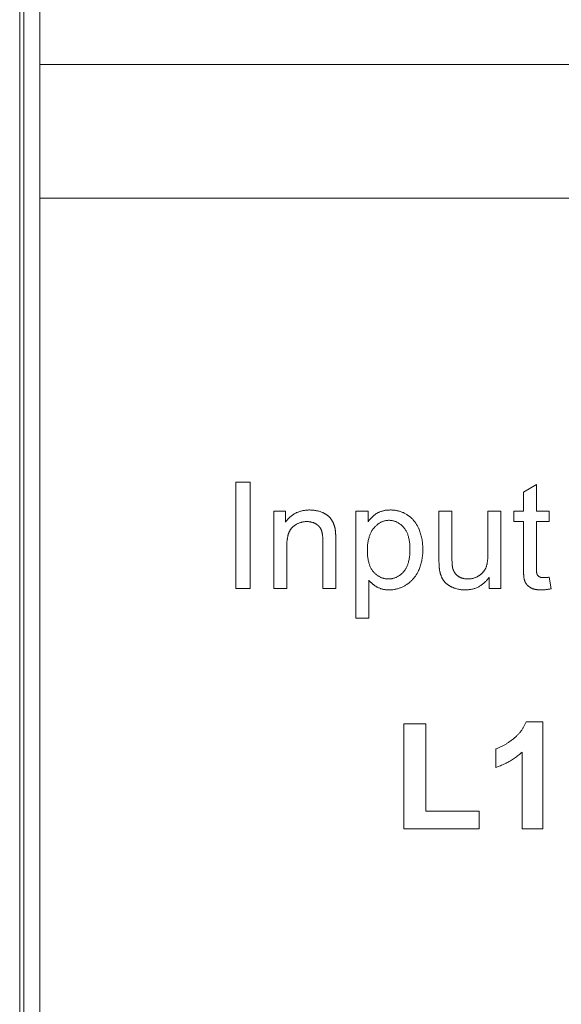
# Model space of a CAD drawing. Header units: millimetres. Extents: x -995 to -252, y -1463 to -938.
# Tile 3 of 24: x -701 to -691, y -1252 to -1234. Entities that reach past the tile are written whole.
import ezdxf

# ---------------------------------------------------------------- set-up
doc = ezdxf.new("R2010")
doc.units = ezdxf.units.MM
doc.header["$LTSCALE"] = 2
doc.layers.add('Line', color=3, linetype='Continuous', lineweight=9)

msp = doc.modelspace()

# ---------------------------------------------------------------- linework, layer by layer
at = {"layer": 'Line', "color": 3, "linetype": 'Continuous'}
msp.add_line((-701.028, -1147.432), (-701.028, -1271.432), dxfattribs=at)
at = {"layer": 'Line', "color": 7, "linetype": 'Continuous'}
for p, q in [((-700.729, -1150.534), (-700.729, -1268.334)), ((-700.728, -1268.332), (-700.728, -1150.532)), ((-701.103, -1257.632), (-701.103, -1194.132)), ((-663.329, -1234.635), (-700.729, -1234.635)), ((-700.729, -1237.135), (-663.329, -1237.135)), ((-696.8, -1242.446), (-697.065, -1242.446)), ((-697.065, -1242.446), (-697.065, -1244.434)), ((-696.8, -1244.434), (-696.8, -1242.446)), ((-691.45, -1242.486), (-691.691, -1242.633)), ((-691.45, -1242.988), (-691.45, -1242.486)), ((-691.691, -1242.633), (-691.691, -1242.988)), ((-696.137, -1242.988), (-696.354, -1242.988)), ((-696.354, -1242.988), (-696.354, -1244.434)), ((-696.137, -1243.193), (-696.137, -1242.988)), ((-694.595, -1242.988), (-694.824, -1242.988)), ((-694.824, -1242.988), (-694.824, -1244.988)), ((-694.595, -1243.185), (-694.595, -1242.988)), ((-693.029, -1242.988), (-693.27, -1242.988)), ((-693.27, -1242.988), (-693.269, -1243.897)), ((-693.028, -1243.829), (-693.029, -1242.988)), ((-692.113, -1242.988), (-692.354, -1242.988)), ((-692.354, -1242.988), (-692.354, -1243.762)), ((-692.113, -1244.434), (-692.113, -1242.988)), ((-691.691, -1242.988), (-691.872, -1242.988)), ((-691.872, -1242.988), (-691.872, -1243.181)), ((-691.209, -1242.988), (-691.45, -1242.988)), ((-691.209, -1243.181), (-691.209, -1242.988)), ((-691.872, -1243.181), (-691.691, -1243.181)), ((-691.691, -1243.181), (-691.691, -1244.015)), ((-691.45, -1243.181), (-691.209, -1243.181)), ((-691.45, -1244.051), (-691.45, -1243.181)), ((-695.198, -1243.453), (-695.199, -1243.435)), ((-696.113, -1244.434), (-696.113, -1243.653)), ((-695.438, -1243.555), (-695.438, -1244.434)), ((-695.197, -1244.434), (-695.197, -1243.531)), ((-693.028, -1243.857), (-693.028, -1243.829)), ((-693.268, -1243.961), (-693.268, -1243.979)), ((-691.45, -1244.062), (-691.45, -1244.051)), ((-694.583, -1244.988), (-694.583, -1244.273)), ((-692.33, -1244.22), (-692.33, -1244.434)), ((-691.209, -1244.221), (-691.222, -1244.223)), ((-691.173, -1244.436), (-691.209, -1244.221)), ((-697.065, -1244.434), (-696.8, -1244.434)), ((-696.354, -1244.434), (-696.113, -1244.434)), ((-695.438, -1244.434), (-695.197, -1244.434)), ((-692.33, -1244.434), (-692.113, -1244.434)), ((-694.824, -1244.988), (-694.583, -1244.988)), ((-693.517, -1246.963), (-693.925, -1246.963)), ((-693.925, -1246.963), (-693.925, -1248.926)), ((-693.517, -1248.592), (-693.517, -1246.963)), ((-691.332, -1246.926), (-691.643, -1246.926)), ((-691.332, -1248.926), (-691.332, -1246.926)), ((-692.209, -1247.432), (-692.209, -1247.778)), ((-691.715, -1247.489), (-691.715, -1248.926)), ((-692.517, -1248.592), (-693.517, -1248.592)), ((-692.517, -1248.926), (-692.517, -1248.592)), ((-693.925, -1248.926), (-692.517, -1248.926)), ((-691.715, -1248.926), (-691.332, -1248.926))]:
    msp.add_line(p, q, dxfattribs=at)
for points in [[(-695.447, -1243.011), (-695.462, -1243.005), (-695.477, -1242.999), (-695.492, -1242.994), (-695.508, -1242.989), (-695.523, -1242.985), (-695.539, -1242.981), (-695.555, -1242.977), (-695.571, -1242.974), (-695.587, -1242.972), (-695.603, -1242.97), (-695.619, -1242.968), (-695.635, -1242.966), (-695.651, -1242.965), (-695.668, -1242.965), (-695.684, -1242.964), (-695.7, -1242.964), (-695.716, -1242.965), (-695.732, -1242.966), (-695.748, -1242.967), (-695.764, -1242.969), (-695.779, -1242.971), (-695.795, -1242.973), (-695.811, -1242.976), (-695.826, -1242.979), (-695.842, -1242.983), (-695.857, -1242.987), (-695.872, -1242.992), (-695.887, -1242.997), (-695.902, -1243.002), (-695.917, -1243.008), (-695.931, -1243.014), (-695.945, -1243.021), (-695.96, -1243.029), (-695.974, -1243.037), (-695.987, -1243.046), (-696.001, -1243.055), (-696.014, -1243.064), (-696.027, -1243.074), (-696.039, -1243.085), (-696.052, -1243.095), (-696.064, -1243.106), (-696.075, -1243.118), (-696.086, -1243.13), (-696.097, -1243.142), (-696.108, -1243.154), (-696.118, -1243.167), (-696.128, -1243.18), (-696.137, -1243.193)], [(-695.286, -1243.133), (-695.29, -1243.128), (-695.294, -1243.123), (-695.298, -1243.118), (-695.302, -1243.113), (-695.306, -1243.108), (-695.311, -1243.103), (-695.315, -1243.098), (-695.32, -1243.094), (-695.325, -1243.089), (-695.33, -1243.085), (-695.334, -1243.08), (-695.34, -1243.076), (-695.345, -1243.072), (-695.35, -1243.068), (-695.355, -1243.064), (-695.361, -1243.06), (-695.366, -1243.056), (-695.372, -1243.052), (-695.377, -1243.048), (-695.383, -1243.045), (-695.388, -1243.041), (-695.394, -1243.038), (-695.4, -1243.035), (-695.406, -1243.031), (-695.412, -1243.028), (-695.417, -1243.025), (-695.423, -1243.022), (-695.429, -1243.019), (-695.435, -1243.016), (-695.441, -1243.014), (-695.447, -1243.011)], [(-694.418, -1243.02), (-694.426, -1243.024), (-694.433, -1243.029), (-694.441, -1243.033), (-694.448, -1243.038), (-694.456, -1243.043), (-694.463, -1243.049), (-694.47, -1243.054), (-694.478, -1243.06), (-694.485, -1243.065), (-694.492, -1243.071), (-694.499, -1243.077), (-694.505, -1243.083), (-694.512, -1243.089), (-694.519, -1243.096), (-694.525, -1243.102), (-694.531, -1243.108), (-694.538, -1243.115), (-694.544, -1243.122), (-694.55, -1243.128), (-694.556, -1243.135), (-694.562, -1243.142), (-694.568, -1243.149), (-694.573, -1243.156), (-694.579, -1243.163), (-694.584, -1243.171), (-694.59, -1243.178), (-694.595, -1243.185)], [(-693.855, -1243.059), (-693.867, -1243.05), (-693.88, -1243.042), (-693.893, -1243.035), (-693.907, -1243.028), (-693.921, -1243.021), (-693.934, -1243.014), (-693.948, -1243.008), (-693.963, -1243.003), (-693.977, -1242.997), (-693.991, -1242.992), (-694.006, -1242.988), (-694.02, -1242.984), (-694.034, -1242.98), (-694.048, -1242.977), (-694.062, -1242.975), (-694.077, -1242.972), (-694.091, -1242.97), (-694.106, -1242.968), (-694.12, -1242.967), (-694.135, -1242.966), (-694.149, -1242.965), (-694.164, -1242.964), (-694.179, -1242.964), (-694.191, -1242.965), (-694.204, -1242.965), (-694.216, -1242.966), (-694.229, -1242.966), (-694.241, -1242.967), (-694.254, -1242.969), (-694.266, -1242.97), (-694.278, -1242.972), (-694.29, -1242.975), (-694.303, -1242.977), (-694.315, -1242.98), (-694.327, -1242.983), (-694.339, -1242.986), (-694.35, -1242.99), (-694.362, -1242.994), (-694.374, -1242.998), (-694.385, -1243.003), (-694.396, -1243.008), (-694.407, -1243.014), (-694.418, -1243.02)], [(-693.642, -1243.324), (-693.647, -1243.314), (-693.651, -1243.304), (-693.656, -1243.293), (-693.661, -1243.283), (-693.667, -1243.273), (-693.672, -1243.263), (-693.678, -1243.253), (-693.684, -1243.243), (-693.69, -1243.233), (-693.696, -1243.223), (-693.702, -1243.213), (-693.709, -1243.204), (-693.716, -1243.194), (-693.722, -1243.185), (-693.73, -1243.176), (-693.737, -1243.167), (-693.744, -1243.158), (-693.752, -1243.149), (-693.759, -1243.141), (-693.767, -1243.132), (-693.775, -1243.124), (-693.784, -1243.116), (-693.792, -1243.108), (-693.8, -1243.1), (-693.809, -1243.093), (-693.818, -1243.086), (-693.827, -1243.078), (-693.836, -1243.072), (-693.845, -1243.065), (-693.855, -1243.059)], [(-696.113, -1243.653), (-696.113, -1243.639), (-696.113, -1243.625), (-696.112, -1243.611), (-696.112, -1243.597), (-696.111, -1243.583), (-696.11, -1243.569), (-696.109, -1243.555), (-696.108, -1243.541), (-696.106, -1243.526), (-696.105, -1243.518), (-696.104, -1243.51), (-696.102, -1243.502), (-696.101, -1243.493), (-696.1, -1243.485), (-696.098, -1243.477), (-696.096, -1243.468), (-696.095, -1243.46), (-696.093, -1243.452), (-696.091, -1243.443), (-696.089, -1243.435), (-696.086, -1243.427), (-696.084, -1243.419), (-696.081, -1243.411), (-696.079, -1243.403), (-696.076, -1243.395), (-696.073, -1243.387), (-696.07, -1243.379), (-696.066, -1243.372), (-696.063, -1243.364), (-696.059, -1243.357), (-696.056, -1243.35), (-696.052, -1243.342), (-696.047, -1243.335), (-696.043, -1243.329), (-696.038, -1243.322), (-696.034, -1243.315), (-696.029, -1243.309), (-696.024, -1243.303), (-696.018, -1243.297), (-696.013, -1243.291), (-696.007, -1243.285), (-696.001, -1243.28)], [(-696.001, -1243.28), (-695.993, -1243.272), (-695.984, -1243.265), (-695.975, -1243.259), (-695.966, -1243.252), (-695.957, -1243.246), (-695.948, -1243.24), (-695.938, -1243.234), (-695.929, -1243.229), (-695.919, -1243.224), (-695.909, -1243.219), (-695.899, -1243.214), (-695.889, -1243.21), (-695.878, -1243.206), (-695.868, -1243.202), (-695.857, -1243.199), (-695.846, -1243.195), (-695.835, -1243.193), (-695.824, -1243.19), (-695.813, -1243.188), (-695.802, -1243.186), (-695.791, -1243.184), (-695.78, -1243.183), (-695.769, -1243.182), (-695.757, -1243.182), (-695.746, -1243.181), (-695.735, -1243.181), (-695.725, -1243.181), (-695.716, -1243.182), (-695.707, -1243.182), (-695.697, -1243.183), (-695.688, -1243.184), (-695.679, -1243.186), (-695.67, -1243.187), (-695.661, -1243.189), (-695.651, -1243.191), (-695.642, -1243.193), (-695.634, -1243.196), (-695.625, -1243.198), (-695.616, -1243.201), (-695.607, -1243.205), (-695.599, -1243.208), (-695.59, -1243.212), (-695.582, -1243.216), (-695.574, -1243.22), (-695.566, -1243.225)], [(-695.566, -1243.225), (-695.562, -1243.228), (-695.558, -1243.23), (-695.554, -1243.233), (-695.55, -1243.236), (-695.546, -1243.239), (-695.542, -1243.242), (-695.539, -1243.245), (-695.535, -1243.248), (-695.531, -1243.251), (-695.527, -1243.254), (-695.524, -1243.258), (-695.52, -1243.261), (-695.517, -1243.265), (-695.513, -1243.268), (-695.51, -1243.272), (-695.507, -1243.276), (-695.504, -1243.279), (-695.5, -1243.283), (-695.497, -1243.287), (-695.494, -1243.291), (-695.492, -1243.295), (-695.489, -1243.299), (-695.486, -1243.303), (-695.484, -1243.307), (-695.481, -1243.312), (-695.479, -1243.316), (-695.476, -1243.32), (-695.474, -1243.324), (-695.472, -1243.329), (-695.47, -1243.333), (-695.468, -1243.338), (-695.466, -1243.342)], [(-695.211, -1243.314), (-695.212, -1243.306), (-695.214, -1243.299), (-695.216, -1243.292), (-695.217, -1243.284), (-695.219, -1243.277), (-695.222, -1243.27), (-695.224, -1243.262), (-695.226, -1243.255), (-695.228, -1243.248), (-695.231, -1243.241), (-695.233, -1243.234), (-695.236, -1243.227), (-695.239, -1243.22), (-695.242, -1243.213), (-695.245, -1243.206), (-695.248, -1243.199), (-695.251, -1243.192), (-695.255, -1243.185), (-695.258, -1243.178), (-695.262, -1243.172), (-695.265, -1243.165), (-695.269, -1243.159), (-695.273, -1243.152), (-695.277, -1243.146), (-695.281, -1243.14), (-695.286, -1243.133)], [(-694.485, -1243.301), (-694.477, -1243.292), (-694.468, -1243.282), (-694.46, -1243.274), (-694.451, -1243.265), (-694.442, -1243.256), (-694.433, -1243.248), (-694.424, -1243.24), (-694.415, -1243.233), (-694.405, -1243.225), (-694.395, -1243.218), (-694.385, -1243.211), (-694.374, -1243.205), (-694.364, -1243.199), (-694.353, -1243.193), (-694.342, -1243.188), (-694.331, -1243.183), (-694.32, -1243.179), (-694.309, -1243.175), (-694.298, -1243.171), (-694.286, -1243.168), (-694.274, -1243.165), (-694.263, -1243.163), (-694.251, -1243.161), (-694.239, -1243.159), (-694.227, -1243.158), (-694.215, -1243.157), (-694.203, -1243.157), (-694.191, -1243.157), (-694.179, -1243.158), (-694.167, -1243.159), (-694.156, -1243.16), (-694.144, -1243.162), (-694.132, -1243.164), (-694.121, -1243.167), (-694.109, -1243.17), (-694.098, -1243.173), (-694.087, -1243.177), (-694.076, -1243.181), (-694.065, -1243.186), (-694.054, -1243.191), (-694.044, -1243.196), (-694.033, -1243.202), (-694.023, -1243.208), (-694.014, -1243.214), (-694.004, -1243.221), (-693.995, -1243.228), (-693.985, -1243.235), (-693.976, -1243.242), (-693.968, -1243.25), (-693.959, -1243.258), (-693.951, -1243.266), (-693.943, -1243.275), (-693.935, -1243.283), (-693.927, -1243.292)], [(-695.466, -1243.342), (-695.464, -1243.348), (-695.462, -1243.354), (-695.46, -1243.36), (-695.459, -1243.366), (-695.457, -1243.372), (-695.455, -1243.378), (-695.454, -1243.384), (-695.452, -1243.392), (-695.45, -1243.401), (-695.449, -1243.41), (-695.447, -1243.419), (-695.446, -1243.428), (-695.445, -1243.437), (-695.444, -1243.446), (-695.443, -1243.455), (-695.442, -1243.464), (-695.441, -1243.473), (-695.44, -1243.482), (-695.44, -1243.491), (-695.439, -1243.5), (-695.439, -1243.51), (-695.439, -1243.519), (-695.439, -1243.528), (-695.438, -1243.537), (-695.438, -1243.546), (-695.438, -1243.555)], [(-695.199, -1243.435), (-695.199, -1243.425), (-695.2, -1243.416), (-695.2, -1243.406), (-695.201, -1243.397), (-695.201, -1243.388), (-695.202, -1243.378), (-695.203, -1243.369), (-695.204, -1243.36), (-695.205, -1243.35), (-695.206, -1243.341), (-695.207, -1243.332), (-695.209, -1243.323), (-695.211, -1243.314)], [(-695.197, -1243.531), (-695.197, -1243.511), (-695.198, -1243.492), (-695.198, -1243.453)], [(-694.492, -1244.123), (-694.501, -1244.112), (-694.51, -1244.1), (-694.519, -1244.088), (-694.526, -1244.076), (-694.534, -1244.064), (-694.541, -1244.051), (-694.547, -1244.038), (-694.553, -1244.025), (-694.559, -1244.011), (-694.565, -1243.998), (-694.569, -1243.984), (-694.574, -1243.97), (-694.578, -1243.956), (-694.583, -1243.938), (-694.587, -1243.92), (-694.591, -1243.901), (-694.594, -1243.883), (-694.597, -1243.864), (-694.6, -1243.846), (-694.602, -1243.825), (-694.604, -1243.803), (-694.605, -1243.782), (-694.606, -1243.761), (-694.607, -1243.739), (-694.607, -1243.718), (-694.607, -1243.696), (-694.606, -1243.675), (-694.605, -1243.653), (-694.604, -1243.632), (-694.602, -1243.611), (-694.599, -1243.589), (-694.597, -1243.57), (-694.594, -1243.551), (-694.59, -1243.533), (-694.586, -1243.514), (-694.581, -1243.495), (-694.576, -1243.477), (-694.572, -1243.462), (-694.567, -1243.447), (-694.561, -1243.433), (-694.556, -1243.419), (-694.549, -1243.404), (-694.543, -1243.391), (-694.536, -1243.377), (-694.528, -1243.363), (-694.521, -1243.35), (-694.512, -1243.337), (-694.503, -1243.325), (-694.494, -1243.313), (-694.485, -1243.301)], [(-693.927, -1243.292), (-693.918, -1243.303), (-693.909, -1243.315), (-693.901, -1243.327), (-693.893, -1243.339), (-693.885, -1243.352), (-693.878, -1243.365), (-693.872, -1243.378), (-693.866, -1243.392), (-693.86, -1243.405), (-693.854, -1243.419), (-693.849, -1243.433), (-693.845, -1243.447), (-693.841, -1243.461), (-693.836, -1243.479), (-693.831, -1243.497), (-693.828, -1243.516), (-693.824, -1243.534), (-693.821, -1243.552), (-693.819, -1243.571), (-693.817, -1243.592), (-693.815, -1243.613), (-693.813, -1243.634), (-693.812, -1243.655), (-693.812, -1243.677), (-693.812, -1243.698), (-693.812, -1243.72), (-693.812, -1243.742), (-693.813, -1243.765), (-693.815, -1243.787), (-693.817, -1243.809), (-693.819, -1243.831), (-693.822, -1243.85), (-693.824, -1243.869), (-693.828, -1243.888), (-693.832, -1243.907), (-693.836, -1243.926), (-693.841, -1243.945), (-693.845, -1243.959), (-693.85, -1243.972), (-693.854, -1243.985), (-693.859, -1243.998), (-693.865, -1244.011), (-693.87, -1244.024), (-693.876, -1244.037), (-693.883, -1244.049), (-693.89, -1244.061), (-693.897, -1244.073), (-693.904, -1244.085), (-693.913, -1244.096), (-693.921, -1244.107), (-693.93, -1244.118)], [(-693.651, -1244.096), (-693.642, -1244.076), (-693.634, -1244.056), (-693.627, -1244.037), (-693.62, -1244.017), (-693.613, -1243.996), (-693.607, -1243.976), (-693.602, -1243.955), (-693.596, -1243.935), (-693.592, -1243.914), (-693.588, -1243.893), (-693.584, -1243.872), (-693.581, -1243.85), (-693.578, -1243.829), (-693.576, -1243.808), (-693.574, -1243.786), (-693.573, -1243.765), (-693.572, -1243.744), (-693.571, -1243.722), (-693.571, -1243.701), (-693.571, -1243.678), (-693.572, -1243.655), (-693.573, -1243.632), (-693.575, -1243.609), (-693.577, -1243.587), (-693.579, -1243.564), (-693.583, -1243.542), (-693.586, -1243.519), (-693.59, -1243.497), (-693.595, -1243.475), (-693.6, -1243.453), (-693.606, -1243.431), (-693.612, -1243.409), (-693.619, -1243.388), (-693.626, -1243.366), (-693.634, -1243.345), (-693.642, -1243.324)], [(-692.354, -1243.762), (-692.354, -1243.779), (-692.354, -1243.796), (-692.355, -1243.814), (-692.355, -1243.831), (-692.356, -1243.849), (-692.357, -1243.858), (-692.358, -1243.867), (-692.358, -1243.876), (-692.359, -1243.885), (-692.36, -1243.894), (-692.361, -1243.903), (-692.362, -1243.912), (-692.363, -1243.921), (-692.364, -1243.93), (-692.366, -1243.939), (-692.367, -1243.948), (-692.369, -1243.957), (-692.37, -1243.966), (-692.372, -1243.975), (-692.374, -1243.983), (-692.377, -1243.992), (-692.379, -1244.001), (-692.382, -1244.01), (-692.384, -1244.018), (-692.387, -1244.027), (-692.39, -1244.035), (-692.394, -1244.044)], [(-693.269, -1243.897), (-693.269, -1243.915), (-693.269, -1243.934), (-693.268, -1243.961)], [(-693.268, -1243.979), (-693.267, -1243.988), (-693.267, -1243.997), (-693.267, -1244.007), (-693.266, -1244.016), (-693.266, -1244.025), (-693.265, -1244.034), (-693.264, -1244.043), (-693.263, -1244.052), (-693.262, -1244.061), (-693.261, -1244.07), (-693.26, -1244.08), (-693.258, -1244.089), (-693.257, -1244.098), (-693.255, -1244.106)], [(-693.014, -1244.047), (-693.015, -1244.04), (-693.016, -1244.033), (-693.017, -1244.027), (-693.018, -1244.02), (-693.019, -1244.013), (-693.02, -1244.006), (-693.022, -1243.992), (-693.023, -1243.979), (-693.024, -1243.965), (-693.025, -1243.952), (-693.026, -1243.938), (-693.026, -1243.925), (-693.027, -1243.911), (-693.027, -1243.897), (-693.028, -1243.884), (-693.028, -1243.87), (-693.028, -1243.857)], [(-691.691, -1244.015), (-691.691, -1244.032), (-691.691, -1244.048), (-691.691, -1244.065), (-691.689, -1244.131)], [(-693.93, -1244.118), (-693.938, -1244.127), (-693.946, -1244.135), (-693.954, -1244.144), (-693.963, -1244.152), (-693.972, -1244.16), (-693.981, -1244.168), (-693.99, -1244.175), (-693.999, -1244.183), (-694.009, -1244.19), (-694.019, -1244.196), (-694.029, -1244.203), (-694.039, -1244.209), (-694.049, -1244.214), (-694.06, -1244.22), (-694.071, -1244.225), (-694.082, -1244.229), (-694.094, -1244.234), (-694.106, -1244.237), (-694.117, -1244.241), (-694.129, -1244.244), (-694.141, -1244.246), (-694.153, -1244.249), (-694.165, -1244.25), (-694.177, -1244.252), (-694.19, -1244.253), (-694.202, -1244.253), (-694.214, -1244.254), (-694.226, -1244.253), (-694.238, -1244.253), (-694.25, -1244.252), (-694.262, -1244.25), (-694.274, -1244.249), (-694.286, -1244.247), (-694.298, -1244.244), (-694.309, -1244.241), (-694.321, -1244.238), (-694.332, -1244.234), (-694.343, -1244.23), (-694.354, -1244.226), (-694.365, -1244.221), (-694.376, -1244.216), (-694.386, -1244.21), (-694.396, -1244.204), (-694.406, -1244.198), (-694.415, -1244.192), (-694.425, -1244.185), (-694.434, -1244.178), (-694.443, -1244.171), (-694.451, -1244.163), (-694.46, -1244.156), (-694.468, -1244.148), (-694.477, -1244.14), (-694.484, -1244.131), (-694.492, -1244.123)], [(-693.882, -1244.365), (-693.872, -1244.358), (-693.862, -1244.352), (-693.853, -1244.345), (-693.843, -1244.338), (-693.834, -1244.331), (-693.824, -1244.323), (-693.815, -1244.316), (-693.806, -1244.308), (-693.797, -1244.3), (-693.788, -1244.291), (-693.78, -1244.283), (-693.771, -1244.274), (-693.763, -1244.265), (-693.755, -1244.256), (-693.747, -1244.247), (-693.739, -1244.238), (-693.732, -1244.229), (-693.724, -1244.219), (-693.717, -1244.209), (-693.71, -1244.199), (-693.703, -1244.19), (-693.697, -1244.179), (-693.69, -1244.169), (-693.684, -1244.159), (-693.678, -1244.149), (-693.672, -1244.138), (-693.666, -1244.128), (-693.661, -1244.117), (-693.656, -1244.106), (-693.651, -1244.096)], [(-693.255, -1244.106), (-693.253, -1244.114), (-693.252, -1244.121), (-693.25, -1244.128), (-693.248, -1244.135), (-693.247, -1244.142), (-693.245, -1244.149), (-693.243, -1244.156), (-693.24, -1244.163), (-693.238, -1244.17), (-693.236, -1244.177), (-693.233, -1244.184), (-693.231, -1244.191), (-693.228, -1244.198), (-693.226, -1244.204), (-693.223, -1244.211), (-693.22, -1244.218), (-693.217, -1244.224), (-693.214, -1244.231), (-693.21, -1244.237), (-693.207, -1244.244), (-693.203, -1244.25), (-693.2, -1244.257), (-693.196, -1244.263), (-693.192, -1244.269), (-693.188, -1244.275), (-693.184, -1244.281), (-693.18, -1244.287)], [(-692.917, -1244.198), (-692.921, -1244.195), (-692.925, -1244.192), (-692.93, -1244.188), (-692.934, -1244.185), (-692.938, -1244.181), (-692.942, -1244.177), (-692.946, -1244.173), (-692.949, -1244.169), (-692.953, -1244.165), (-692.957, -1244.161), (-692.96, -1244.156), (-692.964, -1244.152), (-692.967, -1244.147), (-692.97, -1244.143), (-692.974, -1244.138), (-692.977, -1244.134), (-692.98, -1244.129), (-692.983, -1244.124), (-692.985, -1244.119), (-692.988, -1244.114), (-692.991, -1244.109), (-692.993, -1244.104), (-692.996, -1244.099), (-692.998, -1244.094), (-693, -1244.089), (-693.002, -1244.084), (-693.004, -1244.079), (-693.006, -1244.073), (-693.008, -1244.068), (-693.009, -1244.063), (-693.011, -1244.058), (-693.012, -1244.052), (-693.014, -1244.047)], [(-692.529, -1244.197), (-692.538, -1244.202), (-692.548, -1244.207), (-692.557, -1244.212), (-692.567, -1244.217), (-692.576, -1244.221), (-692.586, -1244.225), (-692.596, -1244.229), (-692.606, -1244.233), (-692.617, -1244.236), (-692.627, -1244.239), (-692.637, -1244.242), (-692.648, -1244.244), (-692.658, -1244.246), (-692.669, -1244.248), (-692.68, -1244.25), (-692.69, -1244.251), (-692.701, -1244.252), (-692.712, -1244.253), (-692.723, -1244.253), (-692.734, -1244.254), (-692.742, -1244.253), (-692.751, -1244.253), (-692.759, -1244.253), (-692.768, -1244.252), (-692.776, -1244.251), (-692.785, -1244.25), (-692.793, -1244.249), (-692.802, -1244.247), (-692.81, -1244.245), (-692.818, -1244.243), (-692.826, -1244.241), (-692.835, -1244.239), (-692.843, -1244.236), (-692.851, -1244.234), (-692.859, -1244.231), (-692.866, -1244.227), (-692.874, -1244.224), (-692.881, -1244.22), (-692.889, -1244.216), (-692.896, -1244.212), (-692.903, -1244.208), (-692.91, -1244.203), (-692.917, -1244.198)], [(-692.394, -1244.044), (-692.396, -1244.05), (-692.399, -1244.056), (-692.402, -1244.062), (-692.405, -1244.068), (-692.408, -1244.074), (-692.411, -1244.079), (-692.415, -1244.085), (-692.418, -1244.091), (-692.422, -1244.096), (-692.426, -1244.102), (-692.43, -1244.107), (-692.434, -1244.113), (-692.438, -1244.118), (-692.442, -1244.123), (-692.447, -1244.128), (-692.451, -1244.134), (-692.456, -1244.139), (-692.46, -1244.143), (-692.465, -1244.148), (-692.47, -1244.153), (-692.475, -1244.157), (-692.48, -1244.162), (-692.485, -1244.166), (-692.491, -1244.171), (-692.496, -1244.175), (-692.501, -1244.179), (-692.507, -1244.183), (-692.512, -1244.186), (-692.518, -1244.19), (-692.523, -1244.194), (-692.529, -1244.197)], [(-691.689, -1244.131), (-691.689, -1244.138), (-691.688, -1244.153)], [(-691.688, -1244.153), (-691.688, -1244.161), (-691.688, -1244.168), (-691.687, -1244.175), (-691.687, -1244.183), (-691.686, -1244.19), (-691.686, -1244.198), (-691.685, -1244.205), (-691.684, -1244.212), (-691.683, -1244.22), (-691.682, -1244.227), (-691.681, -1244.234), (-691.68, -1244.242), (-691.679, -1244.249), (-691.677, -1244.256), (-691.675, -1244.263), (-691.674, -1244.27), (-691.672, -1244.277), (-691.669, -1244.284), (-691.667, -1244.291), (-691.664, -1244.298), (-691.662, -1244.305)], [(-691.438, -1244.164), (-691.439, -1244.161), (-691.439, -1244.159), (-691.44, -1244.157), (-691.441, -1244.154), (-691.442, -1244.152), (-691.442, -1244.149), (-691.443, -1244.147), (-691.443, -1244.144), (-691.444, -1244.139), (-691.445, -1244.133), (-691.446, -1244.128), (-691.447, -1244.122), (-691.447, -1244.117), (-691.448, -1244.111), (-691.448, -1244.106), (-691.449, -1244.1), (-691.449, -1244.095), (-691.449, -1244.089), (-691.45, -1244.084), (-691.45, -1244.078), (-691.45, -1244.073), (-691.45, -1244.067), (-691.45, -1244.062)], [(-691.396, -1244.212), (-691.398, -1244.21), (-691.4, -1244.209), (-691.402, -1244.208), (-691.403, -1244.207), (-691.405, -1244.206), (-691.407, -1244.204), (-691.408, -1244.203), (-691.41, -1244.201), (-691.412, -1244.2), (-691.413, -1244.199), (-691.415, -1244.197), (-691.416, -1244.196), (-691.418, -1244.194), (-691.419, -1244.192), (-691.421, -1244.191), (-691.422, -1244.189), (-691.423, -1244.187), (-691.425, -1244.186), (-691.426, -1244.184), (-691.427, -1244.182), (-691.429, -1244.181), (-691.43, -1244.179), (-691.431, -1244.177), (-691.432, -1244.175), (-691.433, -1244.173), (-691.434, -1244.171), (-691.435, -1244.17), (-691.436, -1244.168), (-691.437, -1244.166), (-691.438, -1244.164)], [(-694.583, -1244.273), (-694.578, -1244.279), (-694.572, -1244.286), (-694.567, -1244.292), (-694.561, -1244.298), (-694.556, -1244.305), (-694.55, -1244.311), (-694.544, -1244.317), (-694.538, -1244.322), (-694.532, -1244.328), (-694.526, -1244.334), (-694.519, -1244.339), (-694.513, -1244.345), (-694.506, -1244.35), (-694.5, -1244.355), (-694.493, -1244.36), (-694.486, -1244.365), (-694.479, -1244.37), (-694.473, -1244.375), (-694.466, -1244.38), (-694.459, -1244.384), (-694.451, -1244.389), (-694.444, -1244.393), (-694.437, -1244.398), (-694.43, -1244.402), (-694.423, -1244.406)], [(-694.423, -1244.406), (-694.411, -1244.412), (-694.4, -1244.417), (-694.389, -1244.422), (-694.377, -1244.427), (-694.365, -1244.431), (-694.353, -1244.435), (-694.341, -1244.439), (-694.329, -1244.442), (-694.316, -1244.445), (-694.304, -1244.448), (-694.291, -1244.451), (-694.279, -1244.453), (-694.266, -1244.454), (-694.253, -1244.456), (-694.241, -1244.457), (-694.228, -1244.458), (-694.215, -1244.458), (-694.202, -1244.458), (-694.188, -1244.458), (-694.173, -1244.458), (-694.158, -1244.457), (-694.144, -1244.455), (-694.129, -1244.454), (-694.114, -1244.451), (-694.1, -1244.449), (-694.085, -1244.446), (-694.071, -1244.443), (-694.057, -1244.439), (-694.043, -1244.436), (-694.028, -1244.431), (-694.014, -1244.427), (-694.001, -1244.422), (-693.987, -1244.417), (-693.973, -1244.411), (-693.96, -1244.405), (-693.946, -1244.399), (-693.933, -1244.393), (-693.92, -1244.386), (-693.907, -1244.379), (-693.895, -1244.372), (-693.882, -1244.365)], [(-693.18, -1244.287), (-693.176, -1244.292), (-693.173, -1244.297), (-693.169, -1244.302), (-693.164, -1244.307), (-693.16, -1244.312), (-693.156, -1244.316), (-693.151, -1244.321), (-693.147, -1244.326), (-693.142, -1244.33), (-693.137, -1244.334), (-693.133, -1244.339), (-693.128, -1244.343), (-693.123, -1244.347), (-693.118, -1244.351), (-693.113, -1244.355), (-693.107, -1244.359), (-693.102, -1244.362), (-693.097, -1244.366), (-693.091, -1244.37), (-693.086, -1244.373), (-693.08, -1244.377), (-693.075, -1244.38), (-693.069, -1244.383), (-693.064, -1244.387), (-693.058, -1244.39), (-693.052, -1244.393), (-693.047, -1244.396), (-693.041, -1244.399), (-693.035, -1244.401), (-693.029, -1244.404), (-693.024, -1244.407), (-693.018, -1244.41)], [(-693.018, -1244.41), (-693.002, -1244.416), (-692.986, -1244.423), (-692.97, -1244.428), (-692.953, -1244.433), (-692.937, -1244.438), (-692.92, -1244.442), (-692.903, -1244.446), (-692.886, -1244.449), (-692.869, -1244.452), (-692.852, -1244.454), (-692.834, -1244.456), (-692.817, -1244.457), (-692.8, -1244.458), (-692.782, -1244.458), (-692.766, -1244.458), (-692.751, -1244.458), (-692.735, -1244.457), (-692.719, -1244.455), (-692.704, -1244.453), (-692.688, -1244.451), (-692.673, -1244.449), (-692.658, -1244.446), (-692.642, -1244.442), (-692.627, -1244.438), (-692.612, -1244.434), (-692.597, -1244.429), (-692.583, -1244.424), (-692.568, -1244.418), (-692.554, -1244.412), (-692.54, -1244.406), (-692.526, -1244.399), (-692.512, -1244.391), (-692.499, -1244.383), (-692.486, -1244.375), (-692.473, -1244.366), (-692.46, -1244.356), (-692.447, -1244.347), (-692.435, -1244.336), (-692.423, -1244.326), (-692.412, -1244.315), (-692.4, -1244.304), (-692.389, -1244.293), (-692.379, -1244.281), (-692.368, -1244.269), (-692.358, -1244.257), (-692.348, -1244.245), (-692.339, -1244.232), (-692.33, -1244.22)], [(-691.662, -1244.305), (-691.66, -1244.309), (-691.658, -1244.313), (-691.656, -1244.318), (-691.653, -1244.322), (-691.651, -1244.326), (-691.649, -1244.33), (-691.646, -1244.334), (-691.643, -1244.338), (-691.641, -1244.342), (-691.638, -1244.346), (-691.635, -1244.35), (-691.632, -1244.354), (-691.629, -1244.357), (-691.626, -1244.361), (-691.623, -1244.365), (-691.62, -1244.368), (-691.616, -1244.372), (-691.613, -1244.375), (-691.609, -1244.379), (-691.606, -1244.382), (-691.602, -1244.385), (-691.599, -1244.388), (-691.595, -1244.391), (-691.591, -1244.395), (-691.587, -1244.397), (-691.583, -1244.4), (-691.58, -1244.403), (-691.576, -1244.406), (-691.572, -1244.409), (-691.568, -1244.411), (-691.564, -1244.414), (-691.56, -1244.416)], [(-691.315, -1244.229), (-691.317, -1244.229), (-691.319, -1244.229), (-691.322, -1244.229), (-691.324, -1244.229), (-691.327, -1244.229), (-691.329, -1244.229), (-691.331, -1244.229), (-691.334, -1244.229), (-691.336, -1244.229), (-691.339, -1244.228), (-691.341, -1244.228), (-691.344, -1244.228), (-691.346, -1244.228), (-691.349, -1244.227), (-691.351, -1244.227), (-691.353, -1244.227), (-691.356, -1244.226), (-691.358, -1244.226), (-691.361, -1244.225), (-691.363, -1244.225), (-691.365, -1244.224), (-691.368, -1244.224), (-691.37, -1244.223), (-691.372, -1244.222), (-691.375, -1244.222), (-691.377, -1244.221), (-691.379, -1244.22), (-691.381, -1244.219), (-691.384, -1244.218), (-691.386, -1244.217), (-691.388, -1244.216), (-691.39, -1244.215), (-691.392, -1244.214), (-691.394, -1244.213), (-691.396, -1244.212)], [(-691.222, -1244.223), (-691.234, -1244.224), (-691.24, -1244.225), (-691.246, -1244.226), (-691.253, -1244.226), (-691.259, -1244.227), (-691.265, -1244.227), (-691.271, -1244.228), (-691.277, -1244.228), (-691.283, -1244.229), (-691.29, -1244.229), (-691.296, -1244.229), (-691.302, -1244.229), (-691.308, -1244.229), (-691.315, -1244.229)], [(-691.56, -1244.416), (-691.552, -1244.42), (-691.544, -1244.424), (-691.537, -1244.428), (-691.529, -1244.431), (-691.521, -1244.435), (-691.512, -1244.438), (-691.504, -1244.44), (-691.496, -1244.443), (-691.487, -1244.445), (-691.479, -1244.447), (-691.47, -1244.449), (-691.462, -1244.451), (-691.453, -1244.452), (-691.444, -1244.453), (-691.435, -1244.455), (-691.427, -1244.456), (-691.418, -1244.456), (-691.409, -1244.457), (-691.4, -1244.458), (-691.391, -1244.458), (-691.382, -1244.458), (-691.373, -1244.458), (-691.365, -1244.458), (-691.356, -1244.458), (-691.341, -1244.458), (-691.327, -1244.457), (-691.313, -1244.457), (-691.299, -1244.456), (-691.285, -1244.454), (-691.271, -1244.453), (-691.257, -1244.451), (-691.243, -1244.449), (-691.229, -1244.447), (-691.215, -1244.445), (-691.201, -1244.442), (-691.187, -1244.439), (-691.173, -1244.436)], [(-691.643, -1246.926), (-691.647, -1246.938), (-691.652, -1246.951), (-691.657, -1246.963), (-691.663, -1246.975), (-691.669, -1246.987), (-691.675, -1246.999), (-691.681, -1247.011), (-691.688, -1247.023), (-691.695, -1247.035), (-691.702, -1247.046), (-691.709, -1247.058), (-691.716, -1247.069), (-691.724, -1247.08), (-691.732, -1247.091), (-691.74, -1247.102), (-691.749, -1247.113), (-691.757, -1247.123), (-691.766, -1247.134), (-691.775, -1247.144), (-691.784, -1247.154), (-691.794, -1247.164), (-691.803, -1247.174), (-691.813, -1247.183), (-691.822, -1247.193), (-691.832, -1247.202), (-691.842, -1247.211), (-691.852, -1247.22), (-691.863, -1247.229), (-691.873, -1247.237), (-691.883, -1247.246)], [(-691.883, -1247.246), (-691.898, -1247.256), (-691.912, -1247.267), (-691.926, -1247.278), (-691.94, -1247.288), (-691.955, -1247.299), (-691.97, -1247.309), (-691.981, -1247.317), (-691.993, -1247.324), (-692.005, -1247.332), (-692.017, -1247.34), (-692.029, -1247.347), (-692.042, -1247.354), (-692.054, -1247.362), (-692.066, -1247.369), (-692.079, -1247.375), (-692.091, -1247.382), (-692.104, -1247.388), (-692.117, -1247.395), (-692.13, -1247.401), (-692.143, -1247.406), (-692.156, -1247.412), (-692.169, -1247.417), (-692.182, -1247.422), (-692.195, -1247.427), (-692.209, -1247.432)], [(-692.209, -1247.778), (-692.187, -1247.77), (-692.166, -1247.762), (-692.144, -1247.754), (-692.123, -1247.746), (-692.101, -1247.737), (-692.08, -1247.728), (-692.059, -1247.718), (-692.038, -1247.708), (-692.017, -1247.698), (-691.997, -1247.688), (-691.977, -1247.677), (-691.956, -1247.665), (-691.936, -1247.654), (-691.917, -1247.642), (-691.897, -1247.629), (-691.878, -1247.617), (-691.858, -1247.604), (-691.84, -1247.591), (-691.821, -1247.577), (-691.803, -1247.563), (-691.784, -1247.549), (-691.767, -1247.534), (-691.749, -1247.519), (-691.732, -1247.504), (-691.715, -1247.489)]]:
    msp.add_lwpolyline(points, dxfattribs=at)

doc.saveas('drawing.dxf')
